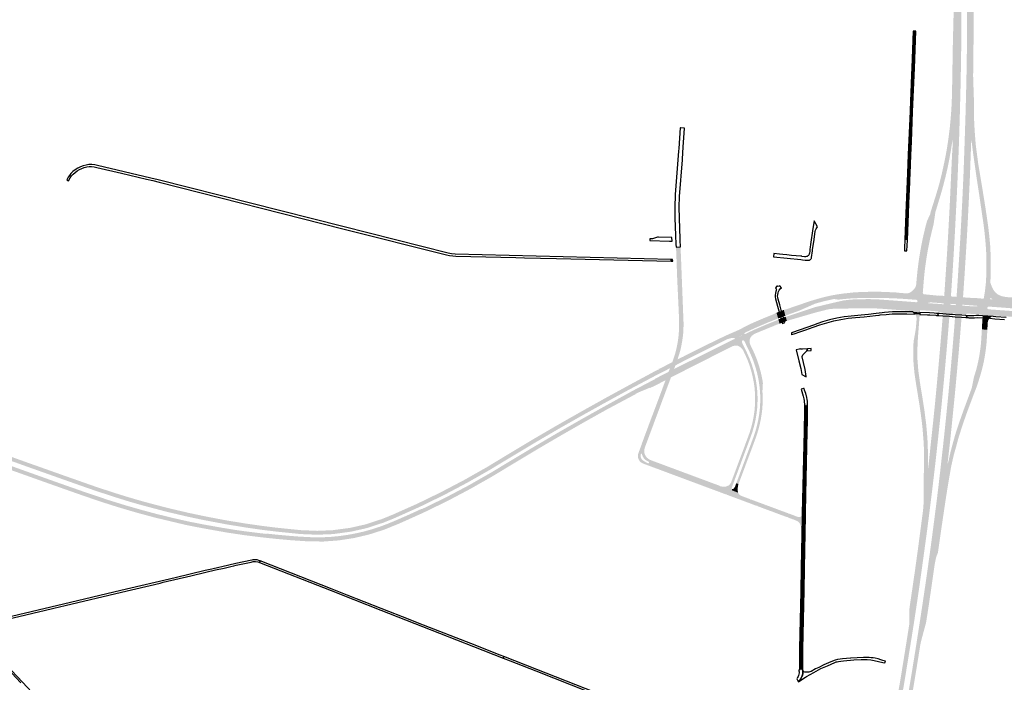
# Model space of a CAD drawing. Header units: metres. Extents: x 124582 to 143330, y 393481 to 406815.
# Tile 92 of 134: x 131401 to 133225, y 400347 to 401574. Entities that reach past the tile are written whole.
import ezdxf

# ---------------------------------------------------------------- set-up
doc = ezdxf.new("R2010")
doc.units = ezdxf.units.M
doc.header["$MEASUREMENT"] = 0
for name, color, linetype, lineweight in [('ir-ARC-asfalt-bestaande fietspaden-niet te inspecteren', 21, 'Continuous', 0), ('ir-ARC-asfalt-bestaande wegen-niet te inspecteren', 151, 'Continuous', 0), ('ir-ARC-asfalt-hoofdwegen-te inspecteren', 5, 'Continuous', 0)]:
    doc.layers.add(name, color=color, linetype=linetype, lineweight=lineweight)

msp = doc.modelspace()

# ---------------------------------------------------------------- hatches: boundary and pattern name
at = {"layer": 'ir-ARC-asfalt-hoofdwegen-te inspecteren', "linetype": 'Continuous', "lineweight": 13}
for points in [[(133068.238, 400529.76), (133056.211, 400532.287), (133059.595, 400555.515), (133064.839, 400593.655), (133073.61, 400660.044), (133075.109, 400673.042), (133083.718, 400743.019), (133085.418, 400757.838), (133088.893, 400791.378), (133092.68, 400826.441), (133092.974, 400829.167), (133096.525, 400863.88), (133099.738, 400897.696), (133103.029, 400933.664), (133106.47, 400973.215), (133109.037, 401003.864), (133110.378, 401020.751), (133110.715, 401024.993), (133111.103, 401029.975), (133111.18, 401031.007), (133112.444, 401047.758), (133112.473, 401048.134), (133113.555, 401063.199), (133113.618, 401064.088), (133114.492, 401076.651), (133117.079, 401115.311), (133118.409, 401136.371), (133118.872, 401143.694), (133120.886, 401178.033), (133122.789, 401212.562), (133124.631, 401249.617), (133125.459, 401268.272), (133125.571, 401270.772), (133126.209, 401285.149), (133127.982, 401323.156), (133128.827, 401336.79), (133129.015, 401344.895), (133129.05, 401351.048), (133125.466, 401391.172), (133126.351, 401402.919), (133126.518, 401405.138), (133126.771, 401408.489), (133126.874, 401410.782), (133127.594, 401426.728), (133128.053, 401444.395), (133128.202, 401452.746), (133128.381, 401462.786), (133128.716, 401483.965), (133129.066, 401503.202), (133129.464, 401527.873), (133130.905, 401586.128), (133131.923, 401630.7), (133132.71, 401659.644), (133132.947, 401668.769), (133133.096, 401680.783), (133132.885, 401701.46), (133132.71, 401722.012), (133132.744, 401725.435), (133132.797, 401730.665), (133137.083, 401730.862), (133140.764, 401731.032), (133144.86, 401731.22), (133145.045, 401707.272), (133145.148, 401688.298), (133145.272, 401671.936), (133145.439, 401632.315), (133145.238, 401596.656), (133145.24, 401554.64), (133145.097, 401532.692), (133144.672, 401497.479), (133143.722, 401449.413), (133142.987, 401420.092), (133142.57, 401404.494), (133142.511, 401402.282), (133142.197, 401390.54), (133141.476, 401366.358), (133140.548, 401339.005), (133138.441, 401284.16), (133137.731, 401268.59), (133137.617, 401266.089), (133136.81, 401248.399), (133133.243, 401178.673), (133131.243, 401143.817), (133130.59, 401133.031), (133129.43, 401113.882), (133126.961, 401076.514), (133125.935, 401062.704), (133125.905, 401062.295), (133124.784, 401047.236), (133124.756, 401046.858), (133123.508, 401030.112), (133123.427, 401029.077), (133123.036, 401024.096), (133121.344, 401002.561), (133118.806, 400971.851), (133115.29, 400931.734), (133112.046, 400896.512), (133108.748, 400862.036), (133105.212, 400827.662), (133104.619, 400822.089), (133101.113, 400789.156), (133097.559, 400756.692), (133094.015, 400726.435), (133090.207, 400694.588), (133085.613, 400657.928), (133081.629, 400626.922), (133076.815, 400591.405), (133071.658, 400553.914)], [(133090.104, 400525.181), (133078.61, 400527.586), (133083.204, 400559.78), (133086.664, 400584.525), (133090.841, 400615.373), (133094.841, 400646.042), (133099.059, 400679.083), (133102.696, 400708.88), (133106.232, 400739.302), (133111.82, 400788.98), (133115.03, 400819.268), (133118.607, 400854.199), (133122.007, 400888.803), (133125.092, 400922.152), (133128.752, 400963.609), (133131.898, 401001.336), (133133.597, 401023.327), (133133.982, 401028.307), (133134.062, 401029.345), (133135.3, 401046.087), (133135.327, 401046.466), (133136.441, 401061.524), (133136.462, 401061.81), (133137.83, 401081.752), (133139.18, 401102.506), (133140.913, 401130.2), (133141.448, 401138.741), (133143.562, 401173.811), (133145.508, 401209.881), (133147.207, 401243.514), (133148.135, 401264.201), (133148.247, 401266.703), (133149.164, 401287.149), (133150.431, 401321.791), (133151.317, 401347.876), (133153.081, 401401.865), (133153.136, 401404.07), (133154.24, 401448.391), (133155.08, 401487.041), (133155.248, 401500), (133155.58, 401525.691), (133155.811, 401567.36), (133156.029, 401637.819), (133155.79, 401688.86), (133155.315, 401731.702), (133159.455, 401731.893), (133163.163, 401732.063), (133167.276, 401732.253), (133166.982, 401708.445), (133167.838, 401673.86), (133168.165, 401649.103), (133168.252, 401604.038), (133167.71, 401525.62), (133167.05, 401469.771), (133168.46, 401426.812), (133168.522, 401404.468), (133168.542, 401403.452), (133168.584, 401401.254), (133168.733, 401393.547), (133168.834, 401390.442), (133163.657, 401353.166), (133163.331, 401344.454), (133162.506, 401322.436), (133161.192, 401285.545), (133160.215, 401264.556), (133160.099, 401262.053), (133159.198, 401242.689), (133157.477, 401207.905), (133155.699, 401174.355), (133152.783, 401126.946), (133151.263, 401102.631), (133148.475, 401061.721), (133148.398, 401060.649), (133147.314, 401045.592), (133147.285, 401045.211), (133146.047, 401028.475), (133145.97, 401027.433), (133145.593, 401022.453), (133145.244, 401018.006), (133143.952, 401001.542), (133140.687, 400961.849), (133137.071, 400921.674), (133133.793, 400886.411), (133130.554, 400853.339), (133126.964, 400817.846), (133126.957, 400817.784), (133123.932, 400789.22), (133119.973, 400754.365), (133119.874, 400751.959), (133113.089, 400704.745), (133109.128, 400673.166), (133094.9, 400558.973)], [(133096.352, 401212.181), (133088.088, 401214.762), (133087.705, 401215.001), (133088.9, 401219.802), (133094.034, 401235.938), (133099.17, 401252.267), (133104.016, 401268.881), (133104.809, 401271.979), (133105.426, 401274.387), (133108.336, 401285.756), (133112.075, 401302.501), (133115.913, 401321.012), (133118.621, 401336.173), (133121.473, 401355.085), (133123.745, 401373.301), (133125.466, 401391.172), (133129.05, 401351.048), (133128.867, 401351.125), (133126.402, 401335.65), (133123.437, 401318.091), (133120.061, 401301.176), (133116.054, 401283.681), (133113.282, 401272.978), (133112.658, 401270.57), (133111.48, 401266.02), (133107.14, 401250.431), (133102.133, 401234.154), (133096.845, 401216.587), (133097.008, 401216.387)], [(133186.596, 401057.592), (133186.894, 401058.677), (133189.02, 401071.776), (133190.493, 401084.964), (133191.309, 401098.209), (133191.439, 401102.867), (133191.731, 401117.401), (133191.612, 401131.937), (133191.081, 401146.464), (133189.855, 401163.329), (133188.188, 401180.157), (133186.079, 401196.935), (133181.75, 401226.256), (133177.727, 401253.835), (133173.631, 401280.396), (133169.884, 401306.281), (133167.4, 401323.872), (133163.657, 401353.166), (133168.834, 401390.442), (133168.934, 401387.337), (133169.191, 401381.129), (133169.509, 401374.924), (133169.695, 401372.09), (133170.325, 401362.525), (133171.349, 401349.086), (133172.03, 401341.854), (133172.865, 401334.638), (133173.839, 401327.44), (133176.528, 401307.214), (133181.337, 401278.114), (133185.552, 401252.701), (133189.518, 401227.933), (133192.707, 401206.866), (133195.119, 401189.848), (133197.095, 401172.774), (133198.632, 401155.655), (133199.482, 401138.088), (133199.756, 401120.503), (133199.452, 401102.918), (133199.058, 401087.025), (133200.54, 401082.425), (133202.487, 401078.002), (133204.179, 401074.458), (133206.375, 401071.203), (133209.028, 401068.309), (133212.08, 401065.837), (133215.463, 401063.844), (133219.91, 401062.126), (133224.557, 401061.065), (133199.585, 401058.538), (133199.091, 401058.502)], [(133076.104, 401065.581), (133043.618, 401067.156), (133046.027, 401067.387), (133048.359, 401068.029), (133050.547, 401069.063), (133053.167, 401070.76), (133055.556, 401072.769), (133057.677, 401075.059), (133059.968, 401078.38), (133061.119, 401081.164), (133061.699, 401084.119), (133062.451, 401093.537), (133063.063, 401100.04), (133063.92, 401108.203), (133064.741, 401115.398), (133065.991, 401124.881), (133066.931, 401131.305), (133067.929, 401137.737), (133069.501, 401147.113), (133069.965, 401149.655), (133070.669, 401153.514), (133070.902, 401154.971), (133072.46, 401162.818), (133073.802, 401169.218), (133075.755, 401177.982), (133077.768, 401186.313), (133080.821, 401198.386), (133081.685, 401201.232), (133082.226, 401202.639), (133082.843, 401204.014), (133088.088, 401214.762), (133096.352, 401212.181), (133094.961, 401202.791), (133094.526, 401200.066), (133094.105, 401196.85), (133093.736, 401194.885), (133090.734, 401182.773), (133088.078, 401171.563), (133087.095, 401167.159), (133083.86, 401151.451), (133082.944, 401146.096), (133081.084, 401135.222), (133080.055, 401128.542), (133079.083, 401121.853), (133078.363, 401116.405), (133077.187, 401106.927), (133076.738, 401102.711), (133075.661, 401090.926), (133075.174, 401084.925), (133074.916, 401081.593), (133074.294, 401073.682), (133073.844, 401068.196), (133074.114, 401066.973), (133074.933, 401066.025)], [(132560.64, 400785.726), (132560.56, 400785.755), (132553.53, 400788.414), (132553.378, 400788.465), (132567.496, 400826.447), (132568.487, 400829.085), (132575.57, 400847.936), (132579.929, 400859.538), (132586.176, 400876.164), (132596.815, 400904.671), (132597.151, 400905.574), (132604.977, 400926.631), (132610.209, 400940.71), (132610.547, 400941.619), (132612.281, 400946.285), (132615.288, 400955.944), (132617.806, 400965.741), (132619.828, 400975.653), (132621.488, 400987.788), (132622.424, 401000), (132622.61, 401005.564), (132622.646, 401011.092), (132622.602, 401014.766), (132621.827, 401035.303), (132620.478, 401063.408), (132620.389, 401065.636), (132620.372, 401066.083), (132620.289, 401068.16), (132618.729, 401101.518), (132618.177, 401118.497), (132618.144, 401119.443), (132617.934, 401125.342), (132617.727, 401131.736), (132616.864, 401153.143), (132625.257, 401153.481), (132625.762, 401141.032), (132625.97, 401136.678), (132628.701, 401066.422), (132628.717, 401065.999), (132628.975, 401059.371), (132630.759, 401013.383), (132630.767, 401006.69), (132630.571, 401000), (132630.241, 400994.393), (132629.342, 400985.641), (132627.971, 400976.95), (132627.478, 400974.406), (132627.292, 400973.278), (132625.888, 400966.132), (132624.102, 400959.072), (132621.767, 400951.651), (132620.289, 400946.677), (132620.031, 400945.808), (132619.551, 400944.194), (132614.957, 400931.793), (132607.156, 400910.764), (132606.818, 400909.856), (132593.69, 400874.603), (132593.129, 400873.295), (132588.756, 400861.401), (132583.179, 400846.234), (132577.363, 400830.767)], [(132819.385, 401026.031), (132816.403, 401036.608), (132817.783, 401037.134), (132822.005, 401038.027), (132831.331, 401041.349), (132848.841, 401047.35), (132851.652, 401048.228), (132851.615, 401048.484), (132870.096, 401054.412), (132872.381, 401047.333), (132862.18, 401042.807), (132848.948, 401036.96), (132843.401, 401034.67), (132837.767, 401032.605), (132829.601, 401029.732)], [(132822.139, 401016.314), (132820.054, 401023.745), (132874.199, 401041.702), (132889.012, 401045.28), (132895.894, 401046.923), (132906.592, 401049.477), (132926.513, 401054.035), (132937.094, 401055.394), (132947.731, 401056.202), (132958.396, 401056.458), (132975.16, 401056.602), (132991.916, 401056.039), (133019.399, 401054.044), (133039.594, 401052.547), (133038.313, 401035.743), (133017.91, 401037.281), (133007.362, 401038.07), (132998.93, 401038.659), (132990.75, 401039.197), (132982.559, 401039.508), (132964.963, 401039.842), (132960.069, 401039.731), (132944.55, 401039.435), (132928.428, 401039.098), (132912.472, 401038.811), (132905.068, 401038.585), (132902.509, 401038.364), (132899.981, 401037.905), (132898.043, 401037.506), (132896.593, 401037.208), (132894.107, 401036.592), (132894.156, 401036.441), (132889.656, 401035.393), (132877.219, 401032.348)], [(132872.381, 401047.333), (132870.096, 401054.412), (132876.025, 401056.184), (132880.37, 401057.444), (132892.04, 401060.582), (132903.831, 401063.232), (132915.722, 401065.389), (132927.692, 401067.051), (132944.47, 401068.863), (132961.312, 401069.92), (132978.184, 401070.219), (132989.093, 401070.254), (133000, 401070.076), (133020.74, 401069.146), (133025.513, 401068.822), (133030.284, 401068.457), (133030.272, 401068.304), (133031.257, 401068.211), (133034.68, 401067.888), (133040.726, 401067.393), (133039.933, 401056.993), (133039.901, 401056.995), (133019.764, 401058.154), (133000, 401058.69), (132969.533, 401058.738), (132953.445, 401058.435), (132937.372, 401057.67), (132921.898, 401056.192), (132921.523, 401056.128), (132917.534, 401055.6), (132909.553, 401056.806), (132905.773, 401056.091), (132891.807, 401052.92), (132877.97, 401049.223), (132874.246, 401048.172)], [(133068.339, 401032.031), (133055.168, 401032.799), (133054.817, 401032.82), (133054.937, 401033.006), (133054.227, 401033.427), (133051.822, 401034.36), (133049.294, 401034.871), (133038.313, 401035.743), (133039.594, 401052.547), (133044.237, 401052.203), (133061.864, 401050.847), (133062.855, 401051.097), (133063.631, 401051.762), (133064.051, 401052.886), (133063.828, 401054.065), (133063.025, 401054.957), (133061.877, 401055.304), (133039.933, 401056.993), (133040.726, 401067.393), (133043.618, 401067.156), (133076.104, 401065.581), (133077.519, 401065.455), (133092.308, 401063.959), (133101.732, 401063.029), (133101.774, 401063.388), (133103.922, 401063.209), (133105.317, 401063.126), (133104.291, 401049.432), (133100.738, 401049.69), (133091.774, 401050.342), (133089.006, 401050.511), (133084.495, 401050.097), (133084.126, 401049.829), (133084.093, 401049.374), (133084.419, 401049.055), (133085.269, 401048.986), (133100.233, 401047.968), (133104.175, 401047.68), (133103.024, 401032.264), (133102.643, 401032.292), (133102.765, 401033.81), (133095.068, 401034.424), (133091.53, 401034.706), (133070.152, 401036.174), (133069.413, 401036.058), (133068.844, 401035.573), (133068.614, 401034.861)], [(133155.789, 401045.696), (133154.174, 401045.813), (133147.366, 401046.307), (133135.38, 401047.177), (133124.836, 401047.942), (133112.525, 401048.835), (133105.941, 401049.313), (133104.291, 401049.432), (133105.317, 401063.126), (133106.923, 401063.03), (133113.507, 401062.542), (133125.855, 401061.628), (133136.391, 401060.848), (133148.349, 401059.962), (133155.149, 401059.459), (133156.795, 401059.337)], [(133488.292, 400978.814), (133476.052, 400979.067), (133463.846, 400980.022), (133455.443, 400981.216), (133447.104, 400982.794), (133443.717, 400983.655), (133434.63, 400986.169), (133414.662, 400991.725), (133407.013, 400994.142), (133394.739, 400998.453), (133388.922, 401000.676), (133373.039, 401007.215), (133359.065, 401012.981), (133356.077, 401014.226), (133353.003, 401015.24), (133345.072, 401017.471), (133330.723, 401021.527), (133316.245, 401025.592), (133308.759, 401027.729), (133293.944, 401031.578), (133279.307, 401034.682), (133265.002, 401036.982), (133257.856, 401037.927), (133254.549, 401038.325), (133251.672, 401038.601), (133244.108, 401039.212), (133232.851, 401040.07), (133223.527, 401040.78), (133208.558, 401041.9), (133195.908, 401042.784), (133174.708, 401043.944), (133174.33, 401044.296), (133159.294, 401045.442), (133155.789, 401045.696), (133156.795, 401059.337), (133160.301, 401059.077), (133168.245, 401058.65), (133175.294, 401058.361), (133184.37, 401057.549), (133186.596, 401057.592), (133199.091, 401058.502), (133198.81, 401058.145), (133198.751, 401056.861), (133198.915, 401056.475), (133199.3, 401056.311), (133201.852, 401056.085), (133202.33, 401056.429), (133202.167, 401056.995), (133199.585, 401058.538), (133224.557, 401061.065), (133230.863, 401060.272), (133237.202, 401059.813), (133248.285, 401059.079), (133261.691, 401057.676), (133275.029, 401055.726), (133288.276, 401053.234), (133303.533, 401049.87), (133318.632, 401045.857), (133323.642, 401044.08), (133328.472, 401041.86), (133345.245, 401033.159), (133362.188, 401024.792), (133378.777, 401016.914), (133395.54, 401009.413), (133410.898, 401002.987), (133426.43, 400996.993), (133435.834, 400993.941), (133445.392, 400991.412), (133455.075, 400989.412), (133464.853, 400987.948), (133491.047, 400986.342), (133504.016, 400987.358), (133516.734, 400989.315), (133529.285, 400992.257), (133541.742, 400996.265), (133553.072, 401000.637), (133554.888, 401001.466), (133557.72, 401003.061), (133560.086, 401005.29), (133561.848, 401008.021), (133566.635, 400999.112), (133559.732, 400995.724), (133548.696, 400990.937), (133539.29, 400987.577), (133531.695, 400985.168), (133521.974, 400982.824), (133497.292, 400979.242)], [(132805.915, 401020.788), (132805.9, 401020.843), (132802.914, 401031.47), (132804.288, 401031.994), (132804.409, 401032.04), (132805.199, 401032.341), (132807.903, 401033.371), (132811.346, 401034.682), (132814.132, 401035.743), (132814.911, 401036.04), (132815.022, 401036.082), (132816.403, 401036.608), (132819.385, 401026.031), (132819.454, 401025.786), (132818.046, 401025.266), (132817.934, 401025.225), (132817.233, 401024.966), (132814.409, 401023.924), (132810.899, 401022.628), (132808.23, 401021.642), (132807.434, 401021.349), (132807.332, 401021.311)], [(133154.523, 401028.525), (133152.947, 401028.639), (133146.096, 401029.137), (133134.111, 401030.007), (133123.558, 401030.773), (133111.23, 401031.669), (133104.712, 401032.142), (133103.024, 401032.264), (133104.175, 401047.68), (133105.815, 401047.56), (133112.393, 401047.079), (133124.705, 401046.178), (133135.25, 401045.407), (133147.235, 401044.53), (133154.046, 401044.032), (133155.658, 401043.914)], [(133484.016, 400962.787), (133470.137, 400963.92), (133455.874, 400967.261), (133441.648, 400970.58), (133433.805, 400972.571), (133426.062, 400974.92), (133418.434, 400977.62), (133397.844, 400985.575), (133376.577, 400994.102), (133362.324, 400999.606), (133347.919, 401004.698), (133333.373, 401009.372), (133319.785, 401013.036), (133306.055, 401016.13), (133292.209, 401018.649), (133276.33, 401020.903), (133260.36, 401022.37), (133215.327, 401025.665), (133215.414, 401025.823), (133210.956, 401026.193), (133209.523, 401026.242), (133206.31, 401026.106), (133203.216, 401025.231), (133203.255, 401024.976), (133203.854, 401024.559), (133184.638, 401025.73), (133184.329, 401026.898), (133183.442, 401027.719), (133165.388, 401029.181), (133163.457, 401029.305), (133155.019, 401029.848), (133154.89, 401028.498), (133154.523, 401028.525), (133155.658, 401043.914), (133159.656, 401043.622), (133169.152, 401043.022), (133171.715, 401043.008), (133174.267, 401043.244), (133174.652, 401043.49), (133174.708, 401043.944), (133195.908, 401042.784), (133194.672, 401042.505), (133193.729, 401041.658), (133193.318, 401040.46), (133193.543, 401039.213), (133194.347, 401038.234), (133195.527, 401037.771), (133212.661, 401036.468), (133213.141, 401036.434), (133266.438, 401032.628), (133278.643, 401031.297), (133290.802, 401029.59), (133302.902, 401027.509), (133309.221, 401025.834), (133334.07, 401017.969), (133349.739, 401012.951), (133363.398, 401008.029), (133376.925, 401002.757), (133390.717, 400997.277), (133399.387, 400993.778), (133412.151, 400988.795), (133419.664, 400985.878), (133420.972, 400985.405), (133429.406, 400982.36), (133437.909, 400979.513), (133441.74, 400978.518), (133445.676, 400978.102), (133461.161, 400977.633), (133476.27, 400977.131), (133486.795, 400976.9), (133493.204, 400977.052), (133500.369, 400977.501), (133508.323, 400978.462), (133514.62, 400979.404), (133522.968, 400981.011), (133531.011, 400982.951), (133538.628, 400985.264), (133546.468, 400987.986), (133553.386, 400990.761), (133558.649, 400992.98), (133567.659, 400997.328), (133575.073, 400984.871), (133574.91, 400984.797), (133570.122, 400982.869), (133560.743, 400978.686), (133551.899, 400975.123), (133550.55, 400974.58), (133539.208, 400970.778), (133526.615, 400967.553), (133511.929, 400964.845), (133497.021, 400963.289)], [(132711.799, 400982.375), (132708.63, 400988.907), (132733.042, 400999.549), (132751.72, 401009.267), (132757.701, 401011.985), (132765.936, 401015.608), (132779.791, 401021.49), (132787.149, 401024.511), (132798.303, 401028.994), (132801.55, 401030.951), (132802.914, 401031.47), (132805.9, 401020.843), (132796.128, 401016.98), (132783.933, 401012.02), (132771.818, 401006.867), (132764.002, 401003.469), (132745.798, 400995.114), (132743.923, 400993.953), (132743.49, 400993.376), (132743.56, 400992.658), (132744.097, 400992.176), (132744.818, 400992.183), (132724.924, 400982.677), (132725.446, 400983.324), (132725.298, 400984.143), (132724.581, 400984.565), (132719.071, 400984.496)], [(132760.522, 400991.129), (132757.257, 400997.857), (132761.954, 401000), (132765.269, 401001.471), (132782.587, 401008.911), (132800.049, 401016.008), (132806.531, 401018.547), (132808.625, 401011.13), (132807.259, 401010.606), (132803.831, 401009.405), (132780.812, 401000), (132768.627, 400995.013), (132765.056, 400993.551), (132762.719, 400992.471)], [(132808.625, 401011.13), (132806.531, 401018.547), (132806.404, 401019.004), (132807.834, 401019.547), (132807.933, 401019.585), (132808.727, 401019.886), (132811.383, 401020.895), (132814.89, 401022.226), (132817.713, 401023.298), (132818.4, 401023.559), (132818.512, 401023.601), (132819.942, 401024.144), (132820.054, 401023.745), (132822.139, 401016.314), (132820.701, 401015.762), (132820.591, 401015.72), (132819.963, 401015.479), (132817.1, 401014.381), (132813.577, 401013.029), (132810.955, 401012.024), (132810.159, 401011.718), (132810.072, 401011.685)], [(133075.361, 400792.745), (133074.326, 400805.052), (133073.474, 400815.904), (133072.501, 400825.209), (133072.324, 400826.619), (133071.72, 400831.417), (133070.234, 400843.221), (133067.452, 400862.263), (133061.365, 400899.413), (133058.579, 400918.088), (133056.754, 400936.337), (133056.02, 400955.261), (133056.311, 400968.145), (133056.639, 400974.952), (133057.259, 400980.849), (133059.31, 400992.013), (133060.233, 400997.566), (133060.57, 401000), (133060.926, 401002.57), (133061.659, 401010.263), (133062.252, 401017.969), (133062.287, 401018.805), (133062.224, 401021.646), (133061.902, 401023.991), (133061.143, 401026.233), (133059.972, 401028.29), (133059.594, 401028.854), (133068.079, 401028.32), (133067.121, 401015.659), (133065.974, 401000), (133065.759, 400997.902), (133064.819, 400984.877), (133063.773, 400963.186), (133063.95, 400944.837), (133065.479, 400924.666), (133068.719, 400901.273), (133072.604, 400877.602), (133076.925, 400849.933), (133079.511, 400829.647), (133080.309, 400823.39), (133081.957, 400803.781), (133082.709, 400792.95)], [(133193.385, 401000), (133183.203, 401000.542), (133183.774, 401011.281), (133183.829, 401012.309), (133184.006, 401012.313), (133184.521, 401021.999), (133197.902, 401021.238), (133195.967, 401019.034), (133194.684, 401016.397), (133194.144, 401013.515), (133194.019, 401011.809)], [(133170.504, 400886.237), (133163.484, 400889.203), (133164.542, 400892.064), (133165.416, 400896.18), (133168.185, 400910.302), (133168.552, 400911.84), (133169.199, 400914.201), (133170.983, 400919.945), (133173.249, 400927.611), (133175.145, 400935.376), (133176.888, 400943.339), (133178.415, 400951.346), (133179.7, 400959.322), (133180.774, 400967.329), (133181.664, 400976.084), (133182.297, 400984.861), (133182.639, 400990.293), (133183.174, 401000), (133183.203, 401000.542), (133193.385, 401000), (133192.773, 400988.589), (133191.986, 400976.609), (133190.74, 400964.668), (133189.039, 400952.783), (133186.747, 400940.331), (133183.895, 400927.996), (133180.487, 400915.803), (133176.814, 400903.853), (133172.759, 400892.027)], [(132572.899, 400893.708), (132578.75, 400909.414), (132585.448, 400912.891), (132585.657, 400912.999), (132591.579, 400916.074), (132594.107, 400917.387), (132596.721, 400918.744), (132599.393, 400920.131), (132602.477, 400921.732), (132603.318, 400922.169), (132613.315, 400927.359), (132614.125, 400927.78), (132615.967, 400928.736), (132616.135, 400928.823), (132649.796, 400945.33), (132720.943, 400980.739), (132757.257, 400997.857), (132760.522, 400991.129), (132720.947, 400969.198), (132613.195, 400914.608), (132610.273, 400913.093), (132610.102, 400913.005), (132608.302, 400912.071), (132607.485, 400911.647), (132597.479, 400906.457), (132596.636, 400906.02), (132593.339, 400904.31), (132590.667, 400902.924), (132588.253, 400901.672), (132585.682, 400900.339), (132576.579, 400895.617), (132576.334, 400895.49)], [(132621.381, 400936.786), (132625.316, 400947.318), (132625.563, 400947.975), (132628.2, 400949.341), (132629.282, 400949.896), (132629.516, 400949.489), (132631.451, 400950.792), (132644.663, 400957.523), (132657.9, 400964.155), (132681.067, 400975.533), (132701.007, 400985.208), (132708.63, 400988.907), (132711.799, 400982.375), (132707.274, 400980.18), (132704.372, 400978.735), (132676.239, 400964.728), (132630.441, 400941.64), (132621.995, 400937.104)], [(132732.614, 400714.103), (132728.416, 400715.515), (132759.804, 400799.798), (132763.373, 400810.228), (132766.39, 400820.832), (132768.847, 400831.579), (132770.736, 400842.44), (132772.053, 400853.385), (132772.647, 400862.155), (132772.862, 400870.942), (132772.696, 400879.731), (132772.573, 400882.338), (132772.512, 400883.421), (132771.969, 400890.258), (132771.212, 400897.074), (132769.311, 400909.272), (132767.022, 400919.644), (132764.208, 400929.885), (132760.876, 400939.97), (132757.035, 400949.872), (132752.694, 400959.566), (132751.085, 400962.917), (132744.52, 400976.585), (132743.586, 400978.518), (132742.959, 400979.485), (132742.063, 400980.209), (132740.987, 400980.62), (132759.667, 400990.505), (132757.343, 400988.45), (132755.328, 400986.091), (132753.991, 400983.513), (132753.208, 400980.716), (132753.012, 400977.819), (132753.412, 400974.943), (132754.389, 400972.208), (132757.449, 400965.8), (132760.815, 400958.68), (132763.951, 400951.456), (132764.194, 400950.86), (132766.978, 400943.719), (132769.463, 400936.468), (132769.663, 400935.83), (132771.763, 400928.933), (132773.619, 400921.966), (132774.592, 400917.96), (132776.251, 400910.131), (132776.959, 400906.19), (132777.599, 400902.24), (132777.668, 400901.484), (132777.678, 400900.718), (132777.542, 400898.203), (132776.879, 400885.936), (132777.078, 400882.204), (132777.187, 400880.161), (132777.204, 400879.596), (132777.321, 400872.124), (132777.236, 400864.652), (132777.072, 400860.409), (132776.789, 400856.172), (132776.479, 400852.37), (132776.058, 400848.578), (132775.014, 400840.967), (132773.766, 400833.386), (132771.874, 400824.766), (132769.742, 400815.852), (132765.364, 400801.955), (132764.543, 400799.671)], [(132723.661, 400717.113), (132719.37, 400718.556), (132747.182, 400793.064), (132752.51, 400807.582), (132754.755, 400814.526), (132756.795, 400821.533), (132757.732, 400825.144), (132759.362, 400832.464), (132760.065, 400836.167), (132761.159, 400842.811), (132762.237, 400850.481), (132762.846, 400857.692), (132763.266, 400864.916), (132763.376, 400868.208), (132763.388, 400871.501), (132763.338, 400875.756), (132763.187, 400880.017), (132763.028, 400882.62), (132762.851, 400885.514), (132762.375, 400891.01), (132762.37, 400891.499), (132761.949, 400895.131), (132760.609, 400903.962), (132757.835, 400917.132), (132755.787, 400924.662), (132753.831, 400931.181), (132752.842, 400934.238), (132751.767, 400937.265), (132750.263, 400941.312), (132748.651, 400945.318), (132745.77, 400951.911), (132742.702, 400958.42), (132742.423, 400958.993), (132740.949, 400962.025), (132738.604, 400965.122), (132735.735, 400967.74), (132732.438, 400969.794), (132730.396, 400970.546), (132728.22, 400970.612), (132724.515, 400970.255), (132720.947, 400969.198), (132739.163, 400979.483), (132739.075, 400977.761), (132739.341, 400976.058), (132739.952, 400974.445), (132746.512, 400960.845), (132747.93, 400957.905), (132753.027, 400946.479), (132757.404, 400934.758), (132761.043, 400922.788), (132763.93, 400910.614), (132765.256, 400903.355), (132766.317, 400896.052), (132767.045, 400889.459), (132767.557, 400882.845), (132767.576, 400882.485), (132767.694, 400879.882), (132767.853, 400871.218), (132767.653, 400862.555), (132767.092, 400853.908), (132765.836, 400843.375), (132764.033, 400832.921), (132761.69, 400822.574), (132758.813, 400812.364), (132755.408, 400802.317)], [(132585.316, 400918.134), (132589.458, 400929.269), (132592.399, 400930.793), (132592.58, 400930.886), (132598.227, 400933.812), (132600.705, 400935.096), (132603.138, 400936.356), (132605.754, 400937.712), (132609.054, 400939.421), (132609.891, 400939.855), (132619.785, 400944.981), (132620.548, 400945.376), (132622.56, 400946.419), (132622.724, 400946.504), (132625.563, 400947.975), (132625.316, 400947.318), (132621.381, 400936.786), (132618.559, 400935.327), (132618.392, 400935.241), (132616.53, 400934.278), (132615.723, 400933.86), (132605.745, 400928.7), (132604.906, 400928.266), (132601.751, 400926.634), (132599.135, 400925.281), (132596.55, 400923.944), (132594.043, 400922.647), (132588.561, 400919.812), (132588.366, 400919.711)], [(131952.312, 400620.258), (131947.607, 400620.454), (131954.223, 400627.521), (131981.065, 400628.644), (132013.533, 400633.005), (132042.094, 400639.486), (132072.824, 400649.509), (132093.658, 400658.056), (132122.471, 400670.89), (132124.851, 400671.95), (132137.601, 400677.629), (132181.055, 400698.776), (132224.592, 400721.633), (132266.652, 400745.431), (132311.257, 400772.462), (132353.606, 400797.797), (132363.08, 400803.325), (132396.451, 400822.799), (132439.724, 400847.44), (132488.709, 400874.773), (132532.26, 400898.537), (132575.357, 400921.79), (132583.274, 400925.741), (132585.483, 400926.643), (132584.948, 400927.616), (132586.108, 400928.2), (132586.405, 400927.687), (132589.458, 400929.269), (132585.316, 400918.134), (132584.601, 400917.764), (132584.181, 400917.557), (132584.068, 400917.681), (132563.782, 400906.965), (132523.038, 400885.287), (132480.167, 400861.781), (132437.93, 400838.22), (132396.314, 400814.476), (132371.624, 400800.036), (132354.318, 400789.914), (132313.039, 400765.116), (132272.11, 400740.455), (132230.6, 400716.761), (132187.531, 400693.966), (132142.496, 400671.982), (132127.92, 400665.445), (132125.543, 400664.379), (132096.281, 400651.256), (132075.678, 400642.858), (132044.15, 400632.532), (132015.069, 400625.969), (131981.551, 400621.423)], [(131963.404, 400607.624), (131946.809, 400607.864), (131947.289, 400615.441), (131948.283, 400615.4), (131963.005, 400615.552), (131978.02, 400616.326), (131993.46, 400617.811), (132009.492, 400620.081), (132024.436, 400622.872), (132039.179, 400626.275), (132053.928, 400630.392), (132068.117, 400635.004), (132081.983, 400640.175), (132096.002, 400645.974), (132109.808, 400651.944), (132123.477, 400657.99), (132127.659, 400659.895), (132130.028, 400660.975), (132137.189, 400664.238), (132145.514, 400668.092), (132145.809, 400667.489), (132190.271, 400689.154), (132233.457, 400711.947), (132274.351, 400735.36), (132348.954, 400780.299), (132378.202, 400797.504), (132393.887, 400806.73), (132437.474, 400831.71), (132482.521, 400856.946), (132508.627, 400871.37), (132536.801, 400886.936), (132577.766, 400908.352), (132577.986, 400909.017), (132578.75, 400909.414), (132572.899, 400893.708), (132572.207, 400893.349), (132571.984, 400893.734), (132568.673, 400892.03), (132568.404, 400892.568), (132563.829, 400890.663), (132549.1, 400884.602), (132546.352, 400883.343), (132543.666, 400882.045), (132541.929, 400881.104), (132542.078, 400880.688), (132512.479, 400864.901), (132490.127, 400852.979), (132447.82, 400829.28), (132405.52, 400805.126), (132386.812, 400794.189), (132362.683, 400780.083), (132319.38, 400754.139), (132277.869, 400729.012), (132237.391, 400705.942), (132194.157, 400682.993), (132148.3, 400660.728), (132133.318, 400654.002), (132130.943, 400652.935), (132102.661, 400640.238), (132075.572, 400629.342), (132048.819, 400620.777), (132020.634, 400614.124), (131992.305, 400609.756)], [(133094.9, 400558.973), (133109.128, 400673.166), (133113.089, 400704.745), (133119.874, 400751.959), (133120.084, 400751.932), (133121.237, 400755.833), (133125.03, 400773.011), (133127.619, 400782.816), (133133.942, 400805.715), (133136.979, 400815.074), (133140.887, 400827.118), (133149.825, 400852.268), (133163.484, 400889.203), (133170.504, 400886.237), (133167.263, 400877.917), (133156.847, 400850.092), (133147.584, 400823.83), (133139.692, 400798.87), (133135.157, 400781.779), (133131.125, 400767.615), (133128.598, 400756.546), (133126.233, 400745.679), (133124.654, 400736.87), (133119.248, 400704.944), (133115.15, 400678.34), (133109.818, 400642.411), (133105.532, 400612.896), (133101.832, 400586.774), (133098.783, 400579.453), (133097.591, 400573.87), (133095.837, 400565.079)], [(131946.809, 400607.864), (131934.819, 400608.037), (131905.982, 400609.923), (131876.94, 400612.505), (131847.235, 400615.718), (131817.507, 400619.438), (131785.132, 400624.32), (131765.386, 400627.815), (131737.264, 400632.859), (131709.33, 400638.359), (131653.226, 400651.706), (131624.269, 400659.482), (131612.383, 400662.821), (131603.541, 400665.43), (131582.133, 400671.748), (131553.127, 400681.03), (131523.585, 400691.032), (131495.879, 400700.734), (131443.317, 400719.388), (131368.336, 400746.103), (131360.648, 400748.876), (131329.899, 400759.969), (131304.192, 400769.296), (131301.744, 400770.185), (131293.572, 400773.15), (131256.012, 400786.859), (131217.721, 400800.981), (131197.241, 400808.651), (131136.132, 400831.416), (131125.232, 400835.515), (131117.648, 400838.325), (131110.366, 400841.023), (131110.469, 400841.36), (131112.986, 400847.775), (131120.65, 400844.901), (131138.621, 400838.161), (131199.658, 400815.46), (131221.074, 400807.495), (131258.65, 400793.65), (131304.241, 400777.023), (131306.688, 400776.13), (131333.161, 400766.476), (131361.659, 400756.257), (131408.853, 400739.333), (131447.093, 400725.693), (131488.157, 400711.123), (131520.382, 400699.808), (131566.319, 400684.328), (131598.182, 400674.482), (131604.91, 400672.555), (131626.765, 400666.296), (131654.827, 400658.783), (131685.158, 400651.309), (131716.187, 400644.319), (131744.983, 400638.717), (131774.901, 400633.384), (131803.465, 400628.735), (131818.902, 400626.569), (131858.31, 400621.741), (131858.356, 400622.392), (131873.092, 400620.818), (131888.201, 400619.341), (131902.927, 400618.056), (131918.037, 400616.883), (131933.132, 400616.027), (131947.289, 400615.441)], [(131947.607, 400620.454), (131921.544, 400621.537), (131878.281, 400625.94), (131849.258, 400629.439), (131819.919, 400633.683), (131783.63, 400639.604), (131740.352, 400647.842), (131712.162, 400653.768), (131679.161, 400661.518), (131667.669, 400664.371), (131628.761, 400674.695), (131606.45, 400681.074), (131602.307, 400682.258), (131574.091, 400691.076), (131539.847, 400702.388), (131523.1, 400708.176), (131486.279, 400721.158), (131411.711, 400747.613), (131363.274, 400765.057), (131316.854, 400781.774), (131309.704, 400784.388), (131307.258, 400785.282), (131261.673, 400801.945), (131235.747, 400811.429), (131238.153, 400818.429), (131244.184, 400816.187), (131264.461, 400808.65), (131309.75, 400792.104), (131312.196, 400791.21), (131319.212, 400788.647), (131351.699, 400776.906), (131370.918, 400769.96), (131375.412, 400768.335), (131414.208, 400754.429), (131488.817, 400727.969), (131541.475, 400709.446), (131576.834, 400697.792), (131604.721, 400689.182), (131607.702, 400688.321), (131630.707, 400681.675), (131669.228, 400671.43), (131680.944, 400668.537), (131713.867, 400660.857), (131746.986, 400653.868), (131784.98, 400646.684), (131821.135, 400640.795), (131850.083, 400636.697), (131878.919, 400633.112), (131921.961, 400628.746), (131934.266, 400628.218), (131952.345, 400627.442), (131954.223, 400627.521)], [(133075.109, 400673.042), (133075.32, 400696.528), (133075.704, 400730.358), (133075.969, 400751.944), (133076.063, 400766.061), (133075.879, 400780.248), (133075.703, 400784.487), (133075.361, 400792.745), (133082.709, 400792.95), (133083.229, 400776.775), (133083.325, 400759.263), (133083.478, 400743.029), (133083.718, 400743.019)], [(132839.29, 400646.559, -0.14107356), (132845.445, 400641.755), (132845.451, 400641.759), (132845.782, 400641.984), (132846.202, 400641.363), (132845.871, 400641.139), (132845.87, 400641.137, -0.06675166), (132847.55, 400637.602, -0.08634998), (132849.656, 400625.964, -0.0123312), (132849.692, 400622.706), (132849.692, 400622.706), (132849.975, 400622.701, -0.01427035), (132850.027, 400625.966), (132850.431, 400647.015), (132850.66, 400658.278, -0.50264875), (132842.631, 400653.23), (132838.702, 400654.662), (132838.701, 400654.658), (132838.56, 400654.284), (132837.858, 400654.548), (132837.999, 400654.922), (132825.43, 400659.655), (132825.293, 400659.282), (132824.589, 400659.541), (132824.727, 400659.916), (132824.727, 400659.916), (132811.72, 400664.695), (132811.72, 400664.693), (132811.58, 400664.318), (132810.877, 400664.58), (132811.016, 400664.955), (132797.529, 400669.963), (132797.528, 400669.963), (132797.389, 400669.588), (132796.686, 400669.85), (132796.826, 400670.225), (132783.654, 400675.13), (132783.515, 400674.755), (132782.812, 400675.017), (132782.952, 400675.392), (132769.359, 400680.445), (132769.22, 400680.072), (132768.517, 400680.334), (132768.656, 400680.706), (132755.489, 400685.6), (132755.489, 400685.6), (132755.349, 400685.225), (132754.647, 400685.488), (132754.787, 400685.862), (132741.355, 400690.881), (132741.354, 400690.877), (132741.21, 400690.504), (132740.51, 400690.774), (132740.654, 400691.147), (132737.666, 400692.301, -0.21284753), (132731.88, 400698.157), (132720.183, 400702.508), (132700.204, 400709.939), (132700.069, 400709.575), (132699.786, 400708.816), (132696.549, 400700.112), (132696.868, 400699.993), (132696.729, 400699.618), (132696.728, 400699.616), (132710.162, 400694.614), (132710.166, 400694.625), (132710.305, 400695), (132711.008, 400694.738), (132710.868, 400694.363), (132710.864, 400694.352), (132723.507, 400689.645), (132724.175, 400689.396), (132724.177, 400689.4), (132724.325, 400689.771), (132725.021, 400689.494), (132724.878, 400689.135), (132737.302, 400684.509), (132737.438, 400684.875), (132738.141, 400684.613), (132738.005, 400684.248), (132752.27, 400678.937), (132752.406, 400679.302), (132753.109, 400679.04), (132752.973, 400678.675), (132766.427, 400673.667), (132766.564, 400674.036), (132767.267, 400673.774), (132767.13, 400673.405), (132780.403, 400668.464), (132780.403, 400668.467), (132780.543, 400668.842), (132781.246, 400668.58), (132781.107, 400668.205), (132781.105, 400668.203), (132794.445, 400663.237), (132794.445, 400663.237), (132794.584, 400663.612), (132795.287, 400663.35), (132795.147, 400662.975), (132808.463, 400658.024), (132808.602, 400658.397), (132809.305, 400658.135), (132809.166, 400657.763), (132822.597, 400652.769), (132822.597, 400652.769), (132822.737, 400653.144), (132823.439, 400652.881), (132823.299, 400652.507), (132823.299, 400652.507), (132834.671, 400648.253), (132834.807, 400648.627), (132835.512, 400648.369), (132835.374, 400647.993), (132835.374, 400647.993)], [(132709.406, 400709.529), (132708.371, 400709.306, -0.05726399), (132704.421, 400709.042, -0.07252534), (132700.204, 400709.939), (132720.183, 400702.508), (132720.841, 400704.852, -0.32298304), (132719.986, 400706.502), (132720.528, 400708.608), (132721.256, 400710.657), (132723.661, 400717.113), (132719.37, 400718.556), (132719.085, 400717.793), (132718.469, 400716.533, -0.05962519), (132716.459, 400713.613, -0.06592679), (132713.732, 400711.347), (132713.738, 400711.337), (132713.945, 400710.995), (132713.304, 400710.607), (132713.096, 400710.949), (132713.087, 400710.966, -0.06742202)], [(132725.798, 400708.877, -0.06532814), (132723.124, 400705.108, -0.26484077), (132721.686, 400704.653), (132721.213, 400704.719), (132720.841, 400704.852), (132720.183, 400702.508), (132731.88, 400698.157, -0.0630375), (132731.291, 400700.632, -0.10076627), (132732.385, 400713.595), (132732.583, 400714.114), (132728.416, 400715.515), (132726.5, 400710.37)], [(132980.23, 400036.862), (132972.55, 400038.302), (132974.473, 400047.356), (132981.3, 400079.807), (132988.913, 400117.592), (132996.29, 400154.709), (133002.553, 400187.214), (133008.873, 400219.724), (133015.293, 400254.307), (133021.376, 400288.195), (133026.999, 400320.509), (133032.796, 400354.54), (133037.973, 400386.235), (133043.438, 400420.389), (133048.775, 400454.127), (133048.778, 400479.188), (133049.38, 400485.979), (133054.634, 400521.463), (133056.211, 400532.287), (133068.238, 400529.76), (133066.553, 400517.864), (133061.651, 400484.694), (133056.768, 400452.696), (133051.1, 400417.112), (133044.598, 400377.076), (133040.628, 400352.734), (133034.804, 400318.586), (133029.135, 400286.161), (133023.096, 400252.485), (133016.682, 400217.921), (133010.361, 400185.338), (133004.037, 400152.996), (132996.517, 400115.277), (132989.058, 400078.5), (132982.009, 400045.178)], [(132998.009, 400033.54), (132990.748, 400034.894), (132993.606, 400048.239), (132999.171, 400074.756), (133006.712, 400111.741), (133013.504, 400145.83), (133019.746, 400177.738), (133026.514, 400213.028), (133033.181, 400248.632), (133039.522, 400283.736), (133045.561, 400317.948), (133050.007, 400343.93), (133051.082, 400350.426), (133055.089, 400375.08), (133056.882, 400386.115), (133061.848, 400417.244), (133068.615, 400460.694), (133073.711, 400494.429), (133078.61, 400527.586), (133090.104, 400525.181), (133085.477, 400493.348), (133079.994, 400457.835), (133071.793, 400427.413), (133070.341, 400421.931), (133069.242, 400416.367), (133064.071, 400384.049), (133058.58, 400350.343), (133052.994, 400317.619), (133046.681, 400281.848), (133040.47, 400247.532), (133033.514, 400210.239), (133026.992, 400176.501), (133020.549, 400143.425), (133014.06, 400110.726), (133006.646, 400074.414), (133000.592, 400045.583)]]:
    msp.add_hatch(color=5, dxfattribs=at).paths.add_polyline_path(points)
h = msp.add_hatch(color=5, dxfattribs=at)
h.paths.add_polyline_path([(132696.409, 400699.735), (132640.17, 400720.675), (132555.827, 400752.13), (132553.038, 400753.516), (132550.611, 400755.467), (132548.702, 400757.868), (132547.319, 400760.605), (132546.483, 400763.505), (132546.206, 400766.511), (132546.501, 400769.091), (132547.303, 400771.56), (132551.582, 400783.105), (132553.035, 400787.027), (132553.53, 400788.414), (132560.56, 400785.755), (132559.835, 400783.875), (132558.681, 400780.474), (132558.064, 400776.807), (132558.11, 400773.089), (132558.587, 400770.573), (132559.524, 400768.189), (132560.948, 400765.524), (132562.816, 400763.149), (132565.714, 400760.689), (132569.028, 400758.829), (132573.385, 400757.141), (132699.741, 400710.119), (132699.95, 400710.038), (132699.595, 400709.753), (132699.786, 400708.816)])
h.paths.add_polyline_path([(132565.381, 400752.516), (132564.651, 400752.669), (132561.909, 400754.05), (132558.523, 400755.955), (132555.966, 400757.708), (132553.718, 400759.843), (132552.415, 400761.791), (132551.584, 400763.983), (132551.267, 400766.305), (132551.48, 400768.639), (132551.854, 400769.963), (132552.399, 400770.48), (132553.15, 400770.469), (132553.678, 400769.935), (132554.186, 400768.168), (132555.483, 400764.756), (132557.451, 400761.682), (132560.006, 400759.077), (132563.041, 400757.049), (132566.144, 400755.602), (132566.69, 400755.092), (132566.924, 400754.382), (132566.786, 400753.648), (132566.582, 400753.309), (132566.088, 400752.75)], flags=16)

# ---------------------------------------------------------------- linework, layer by layer
at = {"layer": 'ir-ARC-asfalt-bestaande fietspaden-niet te inspecteren', "color": 11, "linetype": 'Continuous', "lineweight": 30, "flags": 128}
for points in [[(133055.003, 401404.101), (133057.669, 401470.729), (133058.22, 401484.488), (133060.939, 401552.89), (133059.639, 401552.938), (133058.842, 401552.991), (133058.84, 401552.963), (133056.132, 401484.6), (133052.896, 401404.07), (133049.645, 401324.056), (133048.211, 401289.314), (133045.236, 401214.983), (133043.294, 401166.251), (133042.778, 401166.271), (133044.712, 401215.039), (133047.682, 401289.399), (133049.119, 401324.093), (133052.371, 401404.121), (133055.605, 401484.647), (133058.308, 401552.981), (133058.311, 401553.027), (133056.115, 401553.173), (133056.113, 401553.139), (133053.412, 401484.791), (133052.898, 401471.971), (133050.25, 401405.903), (133050.183, 401404.23), (133046.945, 401324.36), (133045.506, 401289.807), (133042.543, 401215.299), (133040.611, 401166.369), (133040.12, 401151.826), (133039.84, 401146.344), (133044.448, 401146.108), (133045.431, 401166.07), (133047.316, 401214.891), (133048.08, 401234.062), (133049.643, 401273.296), (133049.887, 401279.423), (133050.209, 401287.515), (133050.246, 401288.441), (133051.748, 401324.135), (133052.716, 401347.921), (133055.003, 401404.101)], [(132830.905, 400990.757), (132831.148, 400990.859), (132835.348, 400992.36), (132846.42, 400996.152), (132857.472, 401000), (132870.808, 401004.728), (132883.392, 401009.074), (132896.14, 401012.913), (132909.031, 401016.239), (132922.045, 401019.047), (132935.468, 401021.062), (132948.964, 401022.504), (132965.167, 401024.022), (132975.771, 401025.108), (132986.364, 401026.298), (132993.182, 401027.101), (132994.697, 401027.261), (133005.927, 401028.429), (133017.192, 401029.196), (133028.348, 401029.56), (133036.997, 401029.52), (133044.519, 401029.486), (133059.401, 401028.755), (133059.594, 401028.854), (133055.168, 401032.799), (133054.817, 401032.82), (133047.454, 401033.104), (133043.893, 401033.139), (133036.972, 401033.208), (133030.437, 401033.195), (133024.004, 401033.182), (133020.764, 401033.09), (133017.526, 401032.958), (133010.12, 401032.51), (133002.729, 401031.857), (132998.511, 401031.247), (132987.595, 401029.991), (132973.535, 401028.391), (132959.451, 401027.017), (132941.48, 401025.283), (132927.977, 401023.543), (132914.579, 401021.123), (132901.321, 401018.029), (132888.236, 401014.269), (132879.749, 401011.556), (132871.32, 401008.668), (132846.545, 401000), (132830.419, 400994.358), (132830.905, 400990.757)], [(133098.191, 401026.666), (133099.091, 401026.569), (133101.95, 401026.363), (133102.221, 401029.81), (133099.357, 401030.018), (133094.707, 401030.386), (133086.347, 401031.109), (133068.339, 401032.031), (133068.079, 401028.32), (133082.566, 401027.567), (133086.656, 401027.355), (133098.191, 401026.666)], [(133128.136, 401024.477), (133128.604, 401024.443), (133133.655, 401024.079), (133145.652, 401023.215), (133153.225, 401022.67), (133154.906, 401022.549), (133155.164, 401025.973), (133153.476, 401026.095), (133145.912, 401026.643), (133133.92, 401027.513), (133128.936, 401027.874), (133128.305, 401027.92), (133123.364, 401028.278), (133111.042, 401029.171), (133103.956, 401029.685), (133102.221, 401029.81), (133101.95, 401026.363), (133103.642, 401026.241), (133110.773, 401025.727), (133123.094, 401024.84), (133128.136, 401024.477)], [(131845.796, 400568.614), (131978.129, 400516.76), (132019.983, 400500.257), (132070.252, 400480.436), (132147.349, 400450.276), (132241.688, 400413.194), (132296.753, 400391.646), (132297.945, 400394.693), (132291.311, 400397.288), (132255.2, 400411.417), (132247.782, 400414.319), (132149.252, 400453.04), (132138.127, 400457.393), (132124.831, 400462.595), (132070.774, 400483.746), (132008.055, 400508.481), (131980.174, 400519.477), (131846.754, 400571.639), (131845.796, 400568.614)]]:
    msp.add_lwpolyline(points, close=True, dxfattribs=at)
for points in [[(132806.068, 401056.62, -0.31168757), (132811.965, 401077.515), (132808.985, 401081.1, -0.30277852), (132803.47, 401080.902), (132800.864, 401077.795, -0.29127267), (132802.573, 401072.304), (132801.934, 401070.596, 0.16690643), (132801.152, 401057.357), (132803.139, 401050.24), (132805.031, 401043.465), (132807.481, 401034.787), (132814.024, 401011.61), (132818.304, 401013.241), (132811.757, 401036.416), (132809.034, 401046.052), (132806.068, 401056.62)], [(132860.541, 400864.603, 0.05026751), (132858.454, 400877.239), (132858.031, 400878.857, 0.00438258), (132853.851, 400890.916), (132852.87, 400890.803), (132848.471, 400889.568), (132852.053, 400876.926), (132853.307, 400872.159, -0.06188259), (132854.484, 400859.869), (132854.47, 400849.902), (132853.961, 400812.373), (132850.686, 400659.289), (132850.66, 400658.278), (132853.474, 400658.22), (132856.659, 400811.931), (132857.281, 400849.736), (132857.222, 400859.587), (132857.711, 400859.596), (132857.782, 400849.7), (132857.202, 400811.892), (132853.988, 400658.209), (132856.786, 400658.151), (132856.804, 400659.598), (132857.437, 400695.227), (132859.917, 400811.745), (132860.297, 400830.704), (132860.473, 400849.222), (132860.541, 400864.603)], [(132844.311, 400362.077, -0.10199643), (132840.416, 400353.676), (132843.267, 400348.68), (132845.847, 400350.762), (132847.781, 400353.372), (132848.763, 400354.961), (132849.461, 400356.354), (132849.577, 400356.597, 0.01139899), (132850.006, 400357.622), (132850.146, 400358.146), (132850.495, 400358.984, 0.01736781), (132850.963, 400360.611), (132851.468, 400363.233, 0.0048968), (132851.528, 400363.707), (132851.648, 400365.154), (132851.636, 400367.071), (132851.588, 400368.78, 0.00503051), (132851.538, 400369.268), (132851.463, 400370.93), (132851.72, 400399.196), (132851.834, 400409.22), (132853.96, 400516.878), (132854.764, 400558.27), (132856.759, 400656.073), (132856.786, 400658.151), (132853.988, 400658.209), (132853.931, 400655.466), (132851.186, 400517.314), (132849.123, 400409.295), (132848.972, 400398.084), (132848.658, 400370.897), (132848.131, 400370.896), (132848.595, 400409.368), (132850.651, 400517.332), (132853.417, 400655.454), (132853.474, 400658.22), (132850.66, 400658.278), (132850.431, 400647.015), (132850.027, 400625.966, 0.01427035), (132849.975, 400622.701), (132850.092, 400622.699), (132850.086, 400622.32), (132850.08, 400621.949), (132849.972, 400621.951), (132849.944, 400620.772), (132848.677, 400558.043), (132848.579, 400553.487), (132847.911, 400521.11), (132847.815, 400515.049), (132845.803, 400409.636), (132845.393, 400371.236), (132844.805, 400371.179), (132844.679, 400370.172), (132844.531, 400368.493), (132844.496, 400367.597), (132844.6, 400366.695), (132845.103, 400366.638), (132845.076, 400366.258), (132844.969, 400365.39), (132844.812, 400364.459), (132844.311, 400362.077)]]:
    msp.add_lwpolyline(points, format="xyb", close=True, dxfattribs=at)
for points in [[(133228.113, 401022.58), (133209.386, 401023.921), (133203.854, 401024.559), (133184.638, 401025.73), (133177.577, 401026.226), (133177.577, 401026.226), (133173.099, 401026.193), (133168.634, 401025.862), (133163.228, 401025.65), (133161.065, 401025.658), (133158.908, 401025.719), (133158.02, 401025.766), (133155.164, 401025.973), (133154.906, 401022.549), (133157.754, 401022.344), (133158.803, 401022.211), (133159.328, 401022.144), (133164.603, 401022.031), (133169.875, 401022.239), (133175.568, 401022.61), (133184.521, 401021.999), (133197.902, 401021.238), (133207.309, 401020.309), (133225.366, 401019.064)], [(131376.566, 400463.295), (131462.093, 400483.44), (131464.51, 400484.009), (131485.428, 400488.936), (131589.984, 400513.798), (131661.471, 400530.816), (131667.458, 400532.241), (131718.339, 400544.353), (131746.084, 400550.881), (131764.284, 400555.012), (131780.158, 400558.609), (131792.718, 400561.443), (131798.062, 400562.648), (131802.446, 400563.637), (131830.027, 400569.569), (131833.92, 400570.406), (131834.539, 400570.461), (131838.374, 400570.448), (131842.158, 400569.827), (131845.796, 400568.614), (131846.754, 400571.639), (131844.512, 400572.574), (131841.158, 400573.504), (131837.704, 400573.933), (131834.224, 400573.852), (131832.919, 400573.689), (131831.627, 400573.454), (131801.774, 400566.848), (131776.025, 400561.025), (131770.102, 400559.666), (131757.571, 400556.791), (131745.172, 400553.946), (131689.095, 400540.698), (131589.069, 400516.916), (131482.339, 400491.601), (131376.018, 400466.483)], [(131335.789, 400417.953), (131403.475, 400345.69)], [(131433.498, 400318.65), (131406.641, 400347.101), (131376.655, 400379.139)], [(132537.937, 400300.287), (132359.369, 400370.66), (132297.945, 400394.693), (132296.753, 400391.646), (132309.467, 400386.67), (132320.996, 400382.158), (132357.096, 400368.031), (132455.192, 400329.411)]]:
    msp.add_lwpolyline(points, dxfattribs=at)
at = {"layer": 'ir-ARC-asfalt-bestaande wegen-niet te inspecteren', "color": 7, "linetype": 'Continuous', "lineweight": 30, "flags": 128}
for points in [[(133042.778, 401166.271), (133043.294, 401166.251), (133045.236, 401214.983), (133048.211, 401289.314), (133049.645, 401324.056), (133052.896, 401404.07), (133056.132, 401484.6), (133058.84, 401552.963), (133058.308, 401552.981), (133055.605, 401484.647), (133052.371, 401404.121), (133049.119, 401324.093), (133047.682, 401289.399), (133044.712, 401215.039), (133042.778, 401166.271)], [(132624.934, 401374.065), (132624.726, 401374.075), (132621.895, 401335.703), (132621.566, 401330.891), (132615.453, 401250.419), (132615.035, 401242.251), (132614.742, 401234.078), (132614.604, 401222.017), (132614.682, 401207.222), (132615.996, 401174.648), (132616.64, 401158.691), (132616.864, 401153.143), (132625.257, 401153.481), (132624.752, 401165.93), (132624.593, 401168.451), (132623.062, 401206.319), (132622.953, 401226.63), (132623.524, 401246.933), (132628.809, 401314.779), (132628.951, 401316.727), (132630.15, 401337.975), (132632.791, 401373.442), (132632.59, 401373.462), (132624.934, 401374.065)], [(132191.634, 401138.573), (132197.473, 401137.349), (132203.389, 401136.585), (132209.347, 401136.286), (132320.163, 401133.55), (132336.101, 401133.175), (132395.28, 401131.808), (132608.045, 401126.638), (132608.059, 401126.794), (132607.973, 401126.792), (132607.854, 401130.07), (132607.897, 401130.071), (132607.902, 401130.28), (132207.765, 401139.968), (132201.207, 401140.477), (132194.727, 401141.612), (132000, 401190.854), (131657.835, 401277.379), (131644.271, 401280.665), (131594.636, 401292.337), (131545.728, 401303.988), (131540.423, 401305.187), (131535.012, 401305.742), (131529.624, 401305.652), (131524.287, 401304.904), (131519.127, 401303.458), (131514.155, 401301.461), (131509.131, 401298.962), (131504.361, 401296.005), (131500.103, 401292.705), (131496.193, 401288.998), (131493.472, 401285.75), (131491.123, 401282.223), (131488.767, 401277.625), (131491.963, 401275.944), (131494.8, 401281.149), (131497.439, 401284.897), (131500.501, 401288.308), (131503.968, 401291.314), (131507.727, 401293.946), (131512, 401296.468), (131516.474, 401298.615), (131521.065, 401300.363), (131525.812, 401301.624), (131530.201, 401302.165), (131534.624, 401302.162), (131539.521, 401301.662), (131544.335, 401300.634), (131589.974, 401289.758), (131605.462, 401286.051), (131636.024, 401278.929), (131647.777, 401276.111), (131659.961, 401273.076), (132000, 401187.053), (132191.634, 401138.573)], [(132860.984, 401136.672), (132859.654, 401135.831), (132858.18, 401135.282), (132856.607, 401135.078), (132855.028, 401135.223), (132850.062, 401135.737), (132850.072, 401135.902), (132848.087, 401135.976), (132830.93, 401137.681), (132821.835, 401138.584), (132814.595, 401139.303), (132808.314, 401139.928), (132797.693, 401140.983), (132797.075, 401134.862), (132847.773, 401129.745), (132850.803, 401129.519), (132855.754, 401129.018), (132861.223, 401128.464), (132862.508, 401128.563), (132863.751, 401128.904), (132864.833, 401129.451), (132865.807, 401130.173), (132866.46, 401130.831), (132866.976, 401131.602), (132867.437, 401132.636), (132867.708, 401133.736), (132869.457, 401146.199), (132869.458, 401146.562), (132869.753, 401148.638), (132871.755, 401162.747), (132874.386, 401181.645), (132875.127, 401184.431), (132876.325, 401187.053), (132877.621, 401188.776), (132879.149, 401190.298), (132872.384, 401201.726), (132870.32, 401187.427), (132866.042, 401157.79), (132865.322, 401152.864), (132864.866, 401149.025), (132864.646, 401147.178), (132864.459, 401145.681), (132863.843, 401141.463), (132863.523, 401140.157), (132862.96, 401138.935), (132862.08, 401137.709), (132860.984, 401136.672)], [(132609.418, 401164.052), (132609.13, 401170.61), (132584.207, 401171.361), (132582.692, 401171.202), (132573.025, 401168.5), (132572.271, 401168.322), (132571.496, 401168.313), (132568.597, 401168.406), (132568.501, 401165.351), (132604.985, 401164.245), (132609.243, 401164.06), (132609.418, 401164.052)], [(132608.059, 401126.794), (132609.265, 401126.821), (132610.666, 401126.852), (132610.518, 401130.156), (132609.306, 401130.113), (132607.897, 401130.071), (132607.854, 401130.07), (132607.973, 401126.792), (132608.059, 401126.794)], [(132860.52, 400964.539), (132850.978, 400963.952), (132848.061, 400963.907), (132846.656, 400964.516), (132844.86, 400964.214), (132839.044, 400962.725), (132844.57, 400942.24), (132847.8, 400928.34), (132849.871, 400917.303), (132857.993, 400912.793), (132858.146, 400913.023), (132855.975, 400926.14), (132853.112, 400939.123), (132850.4, 400949.99), (132850.591, 400950.543), (132851.779, 400953.365), (132858.864, 400960.943), (132860.52, 400964.539)], [(132867.301, 400961.432), (132867.339, 400964.887), (132860.52, 400964.539), (132858.864, 400960.943), (132867.298, 400961.28), (132867.301, 400961.432)], [(132853.474, 400658.22), (132853.988, 400658.209), (132857.202, 400811.892), (132857.782, 400849.7), (132857.711, 400859.596), (132857.222, 400859.587), (132857.281, 400849.736), (132856.659, 400811.931), (132853.474, 400658.22)], [(132848.131, 400370.896), (132848.658, 400370.897), (132848.972, 400398.084), (132849.123, 400409.295), (132851.186, 400517.314), (132853.931, 400655.466), (132853.988, 400658.209), (132853.474, 400658.22), (132853.417, 400655.454), (132850.651, 400517.332), (132848.595, 400409.368), (132848.131, 400370.896)], [(132856.942, 400365.463), (132855.323, 400365.81), (132853.71, 400366.48), (132852.413, 400367.648), (132851.577, 400369.181), (132851.636, 400367.071), (132851.648, 400365.154), (132851.505, 400363.422), (132850.782, 400359.674), (132850.146, 400358.146), (132849.934, 400357.35), (132849.461, 400356.354), (132848.763, 400354.961), (132847.781, 400353.372), (132845.847, 400350.762), (132843.214, 400348.637), (132843.715, 400348.026), (132847.287, 400350.516), (132851.739, 400353.662), (132856.394, 400356.497), (132858.271, 400357.522), (132871.954, 400365.204), (132885.246, 400372.428), (132897.183, 400377.746), (132910.927, 400383.696), (132913.424, 400384.57), (132914.155, 400384.802), (132915.092, 400385.027), (132917.85, 400385.638), (132922.25, 400386.387), (132926.698, 400386.749), (132946.161, 400388.655), (132959.498, 400389.287), (132964.646, 400389.334), (132971.118, 400389.196), (132977.558, 400388.541), (132983.926, 400387.375), (133000, 400383.768), (133003.836, 400382.907), (133004.462, 400386.187), (133000, 400387.559), (132996.36, 400388.678), (132991.221, 400390.258), (132985.583, 400391.415), (132981.828, 400392.009), (132978.057, 400392.485), (132974.402, 400392.801), (132970.737, 400392.975), (132964.082, 400392.858), (132940.496, 400391.771), (132939.99, 400391.747), (132925.202, 400390.463), (132920.515, 400389.988), (132915.88, 400389.139), (132911.328, 400387.924), (132906.818, 400386.299), (132899.18, 400383.05), (132890.588, 400379.217), (132881.065, 400374.673), (132875.374, 400371.713), (132867.36, 400367.174), (132866.416, 400366.667), (132864.799, 400366.075), (132862.98, 400365.519), (132856.942, 400365.463)]]:
    msp.add_lwpolyline(points, close=True, dxfattribs=at)
at = {"layer": 'ir-ARC-asfalt-hoofdwegen-te inspecteren', "color": 5, "linetype": 'Continuous', "lineweight": 13, "extrusion": (0, 0, -1)}
msp.add_solid([(-133059.594, 401028.854), (-133054.582, 401033.216), (-133068.079, 401028.32), (-133068.339, 401032.031)], dxfattribs=at)
at = {"layer": 'ir-ARC-asfalt-hoofdwegen-te inspecteren', "color": 5, "linetype": 'Continuous', "lineweight": 13}
msp.add_solid([(133184.521, 401021.999), (133184.638, 401025.73), (133197.902, 401021.238), (133202.298, 401025.075)], dxfattribs=at)

doc.saveas('drawing.dxf')
